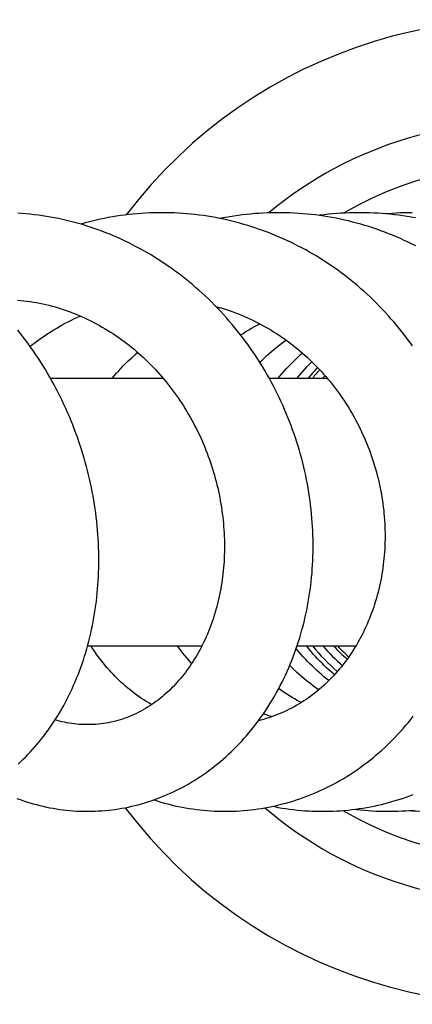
# Model space of a CAD drawing. Header units: millimetres. Extents: x 160 to 318, y 73 to 291.
# Tile 77 of 129: x 311.86 to 314.34, y 89.71 to 95.96. Entities that reach past the tile are written whole.
import ezdxf

# ---------------------------------------------------------------- set-up
doc = ezdxf.new("R2010")
doc.units = ezdxf.units.MM
doc.header["$LTSCALE"] = 30.734
doc.layers.get('0').update_dxf_attribs({"linetype": 'CONTINUOUS'})

msp = doc.modelspace()

# ---------------------------------------------------------------- linework, layer by layer
at = {"color": 7, "linetype": 'Continuous'}
for p, q in [((313.1097, 94.1243), (313.1239, 94.1285)), ((312.0494, 93.6811), (312.763, 93.6811)), ((313.4362, 93.6811), (313.8035, 93.6811)), ((312.2855, 91.9811), (313.0102, 91.9811)), ((313.6133, 91.9811), (313.9858, 91.9811))]:
    msp.add_line(p, q, dxfattribs=at)
for points in [[(312.327, 94.631), (312.3021, 94.6394), (312.2772, 94.6474), (312.2523, 94.6551), (312.2273, 94.6624), (312.2023, 94.6693), (312.1772, 94.6758), (312.152, 94.682), (312.1268, 94.6878), (312.1015, 94.6932), (312.0761, 94.6983), (312.0506, 94.703), (312.025, 94.7074), (311.9993, 94.7114), (311.9736, 94.715), (311.9479, 94.7183), (311.922, 94.7212), (311.8962, 94.7237), (311.8703, 94.7259), (311.8444, 94.7276)], [(312.7559, 94.731), (312.7303, 94.7308), (312.7039, 94.7303), (312.6775, 94.7293), (312.6512, 94.728), (312.6249, 94.7264), (312.5987, 94.7243), (312.5725, 94.7219), (312.5464, 94.7191), (312.5204, 94.7159), (312.4945, 94.7124), (312.4685, 94.7085), (312.4427, 94.7042), (312.4169, 94.6995), (312.3911, 94.6945), (312.3653, 94.6891), (312.3396, 94.6833), (312.3139, 94.6771), (312.2883, 94.6706), (312.2628, 94.6637), (312.2426, 94.6579)], [(313.401, 94.6159), (313.376, 94.6249), (313.351, 94.6335), (313.326, 94.6417), (313.3008, 94.6496), (313.2756, 94.6571), (313.2503, 94.6642), (313.225, 94.671), (313.1995, 94.6774), (313.174, 94.6835), (313.1484, 94.6892), (313.1228, 94.6945), (313.097, 94.6995), (313.0712, 94.7041), (313.0453, 94.7084), (313.0193, 94.7123), (312.9933, 94.7158), (312.9672, 94.719), (312.941, 94.7218), (312.9148, 94.7242), (312.8885, 94.7263), (312.8623, 94.728), (312.836, 94.7293), (312.8097, 94.7302), (312.7834, 94.7308), (312.7559, 94.731)], [(313.4948, 94.731), (313.4763, 94.7309), (313.4497, 94.7305), (313.4232, 94.7297), (313.3967, 94.7285), (313.3702, 94.7269), (313.3438, 94.725), (313.3175, 94.7227), (313.2912, 94.72), (313.265, 94.717), (313.2388, 94.7135), (313.2126, 94.7098), (313.1865, 94.7056), (313.1605, 94.7011), (313.1345, 94.6962), (313.1245, 94.6942)], [(313.65, 94.7247), (313.6234, 94.7267), (313.5966, 94.7283), (313.5699, 94.7295), (313.5432, 94.7304), (313.5164, 94.7309), (313.4948, 94.731)], [(314.3658, 94.52), (314.3416, 94.5322), (314.3173, 94.544), (314.2928, 94.5554), (314.2682, 94.5666), (314.2435, 94.5773), (314.2186, 94.5878), (314.1936, 94.5978), (314.1685, 94.6075), (314.1433, 94.6169), (314.118, 94.6258), (314.0927, 94.6345), (314.0673, 94.6427), (314.0418, 94.6505), (314.0163, 94.658), (313.9907, 94.6652), (313.965, 94.6719), (313.9392, 94.6783), (313.9134, 94.6843), (313.8874, 94.69), (313.8614, 94.6953), (313.8353, 94.7003), (313.8091, 94.7048), (313.7828, 94.7091), (313.7564, 94.7129), (313.7299, 94.7164), (313.7033, 94.7195), (313.6767, 94.7223), (313.65, 94.7247)], [(314.0075, 94.731), (313.9986, 94.731), (313.9717, 94.7307), (313.9449, 94.73), (313.918, 94.7289), (313.8911, 94.7275), (313.8643, 94.7257), (313.8375, 94.7235), (313.8108, 94.7209), (313.7841, 94.7179), (313.7575, 94.7146), (313.7507, 94.7137)], [(314.3627, 94.6976), (314.3366, 94.7024), (314.3104, 94.7068), (314.2843, 94.7108), (314.258, 94.7145), (314.2317, 94.7178), (314.2054, 94.7207), (314.179, 94.7233), (314.1526, 94.7255), (314.1261, 94.7273), (314.0996, 94.7288), (314.073, 94.7299), (314.0464, 94.7306), (314.0197, 94.731), (314.0075, 94.731)], [(314.3433, 94.731), (314.3224, 94.7309), (314.2955, 94.7304), (314.2687, 94.7296), (314.2419, 94.7283), (314.2151, 94.7267), (314.1884, 94.7248), (314.1753, 94.7236)], [(312.2912, 90.9312), (312.3126, 90.9315), (312.3339, 90.9322), (312.3551, 90.9332), (312.3764, 90.9345), (312.3975, 90.9363), (312.4187, 90.9384), (312.4397, 90.9408), (312.4607, 90.9436), (312.4816, 90.9468), (312.5025, 90.9503), (312.5233, 90.9541), (312.5441, 90.9584), (312.5649, 90.9629), (312.5856, 90.9679), (312.6063, 90.9732), (312.6269, 90.9789), (312.6475, 90.9849), (312.668, 90.9913), (312.6885, 90.9981), (312.7089, 91.0052), (312.7293, 91.0127), (312.7495, 91.0205), (312.7697, 91.0287), (312.7897, 91.0372), (312.8097, 91.0461), (312.8296, 91.0553), (312.8493, 91.0648), (312.8689, 91.0748), (312.8884, 91.085), (312.9077, 91.0956), (312.9268, 91.1064), (312.9458, 91.1177), (312.9647, 91.1292), (312.9833, 91.141), (313.0018, 91.1532), (313.0202, 91.1657), (313.0384, 91.1785), (313.0564, 91.1916), (313.0743, 91.2051), (313.092, 91.2189), (313.1096, 91.2331), (313.127, 91.2475), (313.1443, 91.2624), (313.1614, 91.2775), (313.1783, 91.293), (313.1951, 91.3088), (313.2116, 91.3249), (313.228, 91.3414), (313.2442, 91.3582), (313.2602, 91.3753), (313.276, 91.3926), (313.2916, 91.4104), (313.307, 91.4283), (313.3221, 91.4466), (313.337, 91.4652), (313.3516, 91.484), (313.3661, 91.5032), (313.3802, 91.5225), (313.3941, 91.5421), (313.4078, 91.562), (313.4211, 91.5821), (313.4342, 91.6024), (313.447, 91.623), (313.4595, 91.6437), (313.4718, 91.6647), (313.4837, 91.6859), (313.4954, 91.7074), (313.5069, 91.7291), (313.518, 91.7511), (313.5289, 91.7733), (313.5396, 91.7958), (313.5499, 91.8186), (313.56, 91.8415), (313.5698, 91.8648), (313.5793, 91.8882), (313.5885, 91.9118), (313.5974, 91.9357), (313.606, 91.9597), (313.6143, 91.984), (313.6223, 92.0084), (313.63, 92.033), (313.6373, 92.0577), (313.6443, 92.0826), (313.651, 92.1076), (313.6574, 92.1328), (313.6634, 92.158), (313.6691, 92.1834), (313.6745, 92.2089), (313.6795, 92.2344), (313.6843, 92.2601), (313.6886, 92.2859), (313.6927, 92.3117), (313.6964, 92.3377), (313.6997, 92.3637), (313.7028, 92.3899), (313.7055, 92.4161), (313.7078, 92.4425), (313.7098, 92.4689), (313.7115, 92.4955), (313.7129, 92.5222), (313.7139, 92.5489), (313.7145, 92.5758), (313.7149, 92.6027), (313.7148, 92.6297), (313.7145, 92.6567), (313.7138, 92.6838), (313.7127, 92.7109), (313.7113, 92.738), (313.7096, 92.7652), (313.7075, 92.7924), (313.705, 92.8196), (313.7022, 92.8468), (313.6991, 92.8739), (313.6957, 92.901), (313.6919, 92.9281), (313.6877, 92.9552), (313.6832, 92.9821), (313.6784, 93.009), (313.6733, 93.0358), (313.6678, 93.0626), (313.662, 93.0892), (313.6558, 93.1159), (313.6493, 93.1424), (313.6425, 93.1689), (313.6353, 93.1954), (313.6278, 93.2219), (313.6199, 93.2483), (313.6117, 93.2747), (313.6031, 93.301), (313.5942, 93.3272), (313.585, 93.3534), (313.5754, 93.3795), (313.5655, 93.4055), (313.5553, 93.4314), (313.5447, 93.4571), (313.5338, 93.4828), (313.5226, 93.5083), (313.5111, 93.5336), (313.4993, 93.5588), (313.4871, 93.5838), (313.4747, 93.6087), (313.462, 93.6333), (313.4489, 93.6578), (313.4356, 93.6821), (313.422, 93.7062), (313.4081, 93.7301), (313.3939, 93.7538), (313.3794, 93.7772), (313.3647, 93.8005), (313.3497, 93.8236), (313.3344, 93.8464), (313.3187, 93.8691), (313.3028, 93.8915), (313.2866, 93.9138), (313.2701, 93.9359), (313.2533, 93.9578), (313.2362, 93.9795), (313.2189, 94.001), (313.2012, 94.0223), (313.1833, 94.0433), (313.1651, 94.0641), (313.1467, 94.0846), (313.128, 94.1049), (313.1091, 94.1249), (313.0899, 94.1447), (313.0705, 94.1642), (313.0509, 94.1834), (313.031, 94.2023), (313.011, 94.2209), (312.9907, 94.2392), (312.9703, 94.2572), (312.9496, 94.2749), (312.9288, 94.2923), (312.9077, 94.3093), (312.8865, 94.3261), (312.8651, 94.3425), (312.8435, 94.3586), (312.8218, 94.3744), (312.7998, 94.3899), (312.7777, 94.405), (312.7554, 94.4199), (312.7329, 94.4344), (312.7103, 94.4486), (312.6874, 94.4625), (312.6644, 94.4761), (312.6412, 94.4894), (312.6178, 94.5024), (312.5942, 94.515), (312.5705, 94.5273), (312.5467, 94.5392), (312.5227, 94.5509), (312.4986, 94.5621), (312.4743, 94.5731), (312.45, 94.5836), (312.4256, 94.5938), (312.401, 94.6037), (312.3764, 94.6132), (312.3517, 94.6223), (312.327, 94.631)], [(314.3453, 93.885), (314.3295, 93.907), (314.3134, 93.9289), (314.297, 93.9507), (314.2803, 93.9722), (314.2633, 93.9935), (314.246, 94.0146), (314.2284, 94.0355), (314.2105, 94.0562), (314.1924, 94.0766), (314.174, 94.0968), (314.1554, 94.1168), (314.1365, 94.1364), (314.1173, 94.1558), (314.098, 94.175), (314.0784, 94.1938), (314.0585, 94.2124), (314.0385, 94.2306), (314.0182, 94.2486), (313.9978, 94.2663), (313.9772, 94.2836), (313.9563, 94.3007), (313.9353, 94.3174), (313.9141, 94.3338), (313.8928, 94.3499), (313.8712, 94.3656), (313.8494, 94.3811), (313.8275, 94.3963), (313.8053, 94.4112), (313.7829, 94.4258), (313.7602, 94.4401), (313.7374, 94.4541), (313.7144, 94.4678), (313.6912, 94.4812), (313.6678, 94.4943), (313.6443, 94.507), (313.6206, 94.5194), (313.5967, 94.5315), (313.5726, 94.5433), (313.5485, 94.5547), (313.5242, 94.5658), (313.4997, 94.5765), (313.4752, 94.5869), (313.4505, 94.597), (313.4258, 94.6066), (313.401, 94.6159)], [(311.8419, 94.1764), (311.862, 94.1745), (311.8821, 94.1723), (311.9021, 94.1698), (311.9221, 94.1669), (311.942, 94.1638), (311.9619, 94.1603), (311.9817, 94.1564), (312.0014, 94.1523), (312.0211, 94.1479), (312.0407, 94.1431), (312.0601, 94.138), (312.0795, 94.1327), (312.0988, 94.127), (312.1181, 94.121), (312.1373, 94.1147), (312.1564, 94.108), (312.1754, 94.1011), (312.1944, 94.0939), (312.2133, 94.0863), (312.2321, 94.0785), (312.2508, 94.0703), (312.2695, 94.0618), (312.288, 94.0531), (312.3064, 94.044), (312.3247, 94.0347), (312.3429, 94.0251), (312.3609, 94.0152), (312.3787, 94.0051), (312.3965, 93.9947), (312.414, 93.984), (312.4314, 93.973), (312.4487, 93.9618), (312.4657, 93.9504), (312.4826, 93.9387), (312.4993, 93.9268), (312.5157, 93.9147), (312.5319, 93.9024), (312.548, 93.8899), (312.5639, 93.8771), (312.5797, 93.864), (312.5954, 93.8507), (312.6109, 93.8371), (312.6263, 93.8233), (312.6415, 93.8092), (312.6565, 93.7949), (312.6714, 93.7804), (312.686, 93.7656), (312.7005, 93.7506), (312.7149, 93.7354), (312.729, 93.72), (312.7429, 93.7044), (312.7566, 93.6886), (312.7702, 93.6727), (312.7835, 93.6565), (312.7966, 93.6402), (312.8094, 93.6237), (312.8221, 93.607), (312.8345, 93.5902), (312.8467, 93.5732), (312.8586, 93.5561), (312.8704, 93.5389), (312.8818, 93.5215), (312.8931, 93.504), (312.9041, 93.4864), (312.9149, 93.4686), (312.9255, 93.4506), (312.9359, 93.4324), (312.9461, 93.4141), (312.9561, 93.3956), (312.9658, 93.377), (312.9753, 93.3582), (312.9846, 93.3393), (312.9937, 93.3202), (313.0026, 93.3011), (313.0112, 93.2818), (313.0195, 93.2624), (313.0276, 93.2429), (313.0355, 93.2233), (313.0431, 93.2037), (313.0505, 93.1839), (313.0576, 93.1642), (313.0645, 93.1443), (313.0711, 93.1244), (313.0774, 93.1045), (313.0835, 93.0845), (313.0893, 93.0645), (313.0949, 93.0444), (313.1002, 93.0244), (313.1052, 93.0043), (313.11, 92.9841), (313.1145, 92.964), (313.1188, 92.9437), (313.1229, 92.9234), (313.1267, 92.903), (313.1302, 92.8826), (313.1335, 92.8621), (313.1365, 92.8416), (313.1393, 92.8211), (313.1418, 92.8006), (313.1441, 92.7801), (313.1461, 92.7596), (313.1479, 92.7391), (313.1493, 92.7186), (313.1506, 92.6982), (313.1515, 92.6778), (313.1522, 92.6575), (313.1527, 92.6372), (313.1529, 92.617), (313.1528, 92.5969), (313.1525, 92.5768), (313.152, 92.5569), (313.1511, 92.537), (313.1501, 92.5172), (313.1487, 92.4975), (313.1472, 92.4779), (313.1454, 92.4584), (313.1433, 92.4389), (313.141, 92.4195), (313.1384, 92.4001), (313.1356, 92.3809), (313.1325, 92.3617), (313.1292, 92.3426), (313.1256, 92.3236), (313.1218, 92.3047), (313.1178, 92.2859), (313.1135, 92.2672), (313.109, 92.2487), (313.1043, 92.2303), (313.0993, 92.212), (313.0941, 92.1939), (313.0886, 92.176), (313.083, 92.1582), (313.0771, 92.1407), (313.0711, 92.1232), (313.0648, 92.106), (313.0583, 92.0889), (313.0515, 92.072), (313.0446, 92.0553), (313.0375, 92.0388), (313.0301, 92.0225), (313.0226, 92.0063), (313.0148, 91.9903), (313.0068, 91.9745), (312.9986, 91.9589), (312.9902, 91.9434), (312.9816, 91.9281), (312.9728, 91.913), (312.9637, 91.8981), (312.9545, 91.8834), (312.945, 91.8688), (312.9354, 91.8545), (312.9256, 91.8404), (312.9155, 91.8265), (312.9053, 91.8128), (312.8949, 91.7994), (312.8844, 91.7862), (312.8736, 91.7732), (312.8627, 91.7605), (312.8516, 91.748), (312.8404, 91.7358), (312.829, 91.7238), (312.8174, 91.7121), (312.8057, 91.7007), (312.7938, 91.6895), (312.7818, 91.6785), (312.7696, 91.6678), (312.7572, 91.6574), (312.7447, 91.6472), (312.7319, 91.6373), (312.719, 91.6276), (312.7059, 91.6182), (312.6926, 91.6091), (312.6792, 91.6002), (312.6655, 91.5916), (312.6517, 91.5833), (312.6378, 91.5752), (312.6237, 91.5675), (312.6095, 91.5601), (312.5951, 91.553), (312.5806, 91.5462), (312.5661, 91.5397), (312.5514, 91.5335), (312.5366, 91.5277), (312.5217, 91.5223), (312.5068, 91.5171), (312.4918, 91.5123), (312.4767, 91.5078), (312.4615, 91.5037), (312.4463, 91.4999), (312.4311, 91.4965), (312.4158, 91.4934), (312.4004, 91.4907), (312.3851, 91.4883)], [(313.0989, 94.1355), (313.1047, 94.1339), (313.1245, 94.1283), (313.1441, 94.1224), (313.1637, 94.1162), (313.1833, 94.1096), (313.2027, 94.1028), (313.2222, 94.0956), (313.2415, 94.0881), (313.2607, 94.0803), (313.2799, 94.0722), (313.2989, 94.0638), (313.3179, 94.0552), (313.3367, 94.0462), (313.3554, 94.0369), (313.3739, 94.0274), (313.3923, 94.0176), (313.4106, 94.0075), (313.4287, 93.9971), (313.4466, 93.9865), (313.4644, 93.9756), (313.4819, 93.9644), (313.4994, 93.953), (313.5166, 93.9414), (313.5336, 93.9295), (313.5504, 93.9174), (313.567, 93.9051), (313.5834, 93.8925), (313.5997, 93.8797), (313.6158, 93.8666), (313.6317, 93.8533), (313.6475, 93.8397), (313.6631, 93.8258), (313.6786, 93.8117), (313.6938, 93.7974), (313.7089, 93.7829), (313.7238, 93.7681), (313.7385, 93.7531), (313.753, 93.7378), (313.7673, 93.7224), (313.7813, 93.7068), (313.7952, 93.6909), (313.8088, 93.6749), (313.8222, 93.6587), (313.8354, 93.6423), (313.8484, 93.6257), (313.8611, 93.609), (313.8735, 93.5921), (313.8857, 93.5751), (313.8977, 93.5579), (313.9093, 93.5406), (313.9208, 93.5232), (313.932, 93.5056), (313.9429, 93.4879), (313.9536, 93.47), (313.9641, 93.4519), (313.9744, 93.4337), (313.9844, 93.4153), (313.9942, 93.3968), (314.0038, 93.3781), (314.0131, 93.3592), (314.0222, 93.3402), (314.031, 93.3211), (314.0396, 93.3019), (314.0479, 93.2825), (314.0559, 93.2631), (314.0637, 93.2435), (314.0712, 93.2239), (314.0785, 93.2042), (314.0855, 93.1844), (314.0922, 93.1645), (314.0986, 93.1446), (314.1048, 93.1247), (314.1106, 93.1047), (314.1162, 93.0847), (314.1216, 93.0646), (314.1266, 93.0445), (314.1314, 93.0244), (314.1359, 93.0043), (314.1401, 92.9841), (314.144, 92.9638), (314.1477, 92.9435), (314.1511, 92.9232), (314.1543, 92.9028), (314.1571, 92.8823), (314.1597, 92.8618), (314.1621, 92.8413), (314.1641, 92.8208), (314.1659, 92.8002), (314.1674, 92.7796), (314.1686, 92.7591), (314.1696, 92.7386), (314.1702, 92.7181), (314.1706, 92.6976), (314.1707, 92.6772), (314.1706, 92.6568), (314.1701, 92.6366), (314.1694, 92.6163), (314.1684, 92.5962), (314.1672, 92.5761), (314.1657, 92.5561), (314.1639, 92.5362), (314.1618, 92.5163), (314.1595, 92.4966), (314.1569, 92.4769), (314.154, 92.4572), (314.1509, 92.4377), (314.1475, 92.4182), (314.1438, 92.3988), (314.1398, 92.3794), (314.1356, 92.3601), (314.1311, 92.3409), (314.1263, 92.3218), (314.1213, 92.3028), (314.116, 92.2839), (314.1105, 92.2651), (314.1047, 92.2465), (314.0987, 92.2279), (314.0923, 92.2096), (314.0858, 92.1913), (314.079, 92.1733), (314.072, 92.1553), (314.0647, 92.1376), (314.0572, 92.12), (314.0494, 92.1027), (314.0415, 92.0855), (314.0333, 92.0685), (314.0248, 92.0516), (314.0162, 92.035), (314.0073, 92.0185), (313.9982, 92.0022), (313.9888, 91.9861), (313.9792, 91.9702), (313.9694, 91.9544), (313.9593, 91.9388), (313.9489, 91.9234), (313.9384, 91.9081), (313.9276, 91.8931), (313.9166, 91.8782), (313.9053, 91.8635), (313.8939, 91.8491), (313.8822, 91.8349), (313.8704, 91.8209), (313.8583, 91.8072), (313.846, 91.7937), (313.8336, 91.7804), (313.821, 91.7674), (313.8081, 91.7546), (313.7952, 91.7421), (313.782, 91.7299), (313.7687, 91.7179), (313.7552, 91.7062), (313.7415, 91.6948), (313.7277, 91.6836), (313.7136, 91.6728), (313.6995, 91.6621), (313.6851, 91.6518), (313.6706, 91.6417), (313.6559, 91.6319), (313.641, 91.6223), (313.6259, 91.613), (313.6106, 91.604), (313.5952, 91.5953), (313.5797, 91.5869), (313.564, 91.5788), (313.5481, 91.571), (313.5322, 91.5635), (313.5161, 91.5563), (313.4999, 91.5494), (313.4836, 91.5429), (313.4672, 91.5366), (313.4507, 91.5307), (313.4341, 91.5251), (313.4175, 91.5199), (313.4008, 91.5149), (313.384, 91.5104), (313.3685, 91.5064)], [(311.9208, 93.883), (311.936, 93.895), (311.9525, 93.9076), (311.9692, 93.92), (311.986, 93.9322), (312.0029, 93.944), (312.02, 93.9556), (312.0372, 93.9668), (312.0545, 93.9778), (312.072, 93.9885), (312.0896, 93.999), (312.1074, 94.0092), (312.1253, 94.0191), (312.1435, 94.0288), (312.1618, 94.0382), (312.1803, 94.0474), (312.1989, 94.0563), (312.2176, 94.0649), (312.2365, 94.0732), (312.2405, 94.0748)], [(313.2555, 93.955), (313.2711, 93.9652), (313.2887, 93.9762), (313.3065, 93.987), (313.3244, 93.9976), (313.3426, 94.0078), (313.3608, 94.0178), (313.3764, 94.026)], [(311.8449, 91.231), (311.8606, 91.2455), (311.8761, 91.2604), (311.8915, 91.2756), (311.9067, 91.2911), (311.9217, 91.307), (311.9366, 91.3232), (311.9513, 91.3398), (311.9658, 91.3566), (311.9801, 91.3738), (311.9942, 91.3914), (312.0081, 91.4092), (312.0218, 91.4273), (312.0352, 91.4458), (312.0484, 91.4645), (312.0614, 91.4835), (312.0742, 91.5028), (312.0867, 91.5223), (312.0989, 91.5421), (312.1109, 91.5622), (312.1227, 91.5825), (312.1341, 91.603), (312.1453, 91.6237), (312.1562, 91.6447), (312.1669, 91.6659), (312.1773, 91.6874), (312.1874, 91.709), (312.1972, 91.7309), (312.2068, 91.7531), (312.2161, 91.7755), (312.2251, 91.7982), (312.2339, 91.8211), (312.2424, 91.8442), (312.2506, 91.8676), (312.2585, 91.8912), (312.2661, 91.915), (312.2735, 91.9389), (312.2805, 91.9631), (312.2873, 91.9875), (312.2937, 92.012), (312.2998, 92.0367), (312.3057, 92.0615), (312.3112, 92.0865), (312.3164, 92.1116), (312.3213, 92.1369), (312.3259, 92.1623), (312.3302, 92.1878), (312.3341, 92.2134), (312.3378, 92.239), (312.3411, 92.2648), (312.3441, 92.2906), (312.3467, 92.3164), (312.3491, 92.3424), (312.3512, 92.3685), (312.3529, 92.3947), (312.3543, 92.4211), (312.3554, 92.4475), (312.3562, 92.474), (312.3566, 92.5006), (312.3567, 92.5273), (312.3565, 92.5541), (312.356, 92.581), (312.3552, 92.6079), (312.354, 92.6349), (312.3525, 92.6619), (312.3507, 92.689), (312.3485, 92.7161), (312.3461, 92.7433), (312.3433, 92.7704), (312.3402, 92.7976), (312.3367, 92.8248), (312.333, 92.8519), (312.3289, 92.879), (312.3245, 92.9061), (312.3198, 92.9331), (312.3148, 92.9601), (312.3094, 92.9871), (312.3038, 93.0139), (312.2978, 93.0407), (312.2915, 93.0675), (312.2849, 93.0942), (312.278, 93.1208), (312.2707, 93.1473), (312.2632, 93.1738), (312.2553, 93.2003), (312.2471, 93.2268), (312.2386, 93.2532), (312.2297, 93.2796), (312.2205, 93.3059), (312.211, 93.3322), (312.2012, 93.3583), (312.1911, 93.3844), (312.1806, 93.4104), (312.1699, 93.4363), (312.1588, 93.462), (312.1474, 93.4876), (312.1358, 93.5131), (312.1238, 93.5385), (312.1115, 93.5637), (312.099, 93.5888), (312.0861, 93.6137), (312.073, 93.6384), (312.0596, 93.663), (312.0459, 93.6873), (312.032, 93.7114), (312.0178, 93.7354), (312.0033, 93.7591), (311.9885, 93.7826), (311.9735, 93.8059), (311.9582, 93.829), (311.9427, 93.8519), (311.9268, 93.8746), (311.9107, 93.8971), (311.8943, 93.9195), (311.8776, 93.9416), (311.8607, 93.9635), (311.8435, 93.9853)], [(313.3767, 93.7816), (313.3911, 93.7957), (313.4061, 93.81), (313.4213, 93.8241), (313.4368, 93.8378), (313.4524, 93.8514), (313.4681, 93.8647), (313.4841, 93.8777), (313.5002, 93.8905), (313.5164, 93.903), (313.5329, 93.9153), (313.5431, 93.9226)], [(312.4421, 93.6811), (312.4549, 93.6962), (312.4687, 93.7119), (312.4827, 93.7275), (312.497, 93.7429), (312.5115, 93.7581), (312.5262, 93.7731), (312.5412, 93.7879), (312.5564, 93.8024), (312.5718, 93.8168), (312.5874, 93.8309), (312.6027, 93.8443)], [(313.4935, 93.6811), (313.5052, 93.6952), (313.5188, 93.711), (313.5327, 93.7266), (313.5468, 93.7421), (313.5611, 93.7573), (313.5756, 93.7723), (313.5903, 93.787), (313.6053, 93.8016), (313.6204, 93.8159), (313.6358, 93.8299), (313.6472, 93.84)], [(313.6137, 93.6811), (313.6234, 93.6928), (313.6367, 93.7085), (313.6502, 93.7239), (313.6639, 93.7391), (313.6778, 93.7541), (313.692, 93.7689), (313.7063, 93.7834), (313.7073, 93.7844)], [(313.6855, 93.6811), (313.6869, 93.6827), (313.7, 93.6986), (313.7135, 93.7143), (313.7271, 93.7297), (313.7409, 93.7449), (313.7436, 93.7477)], [(312.6914, 91.6083), (312.6881, 91.6102), (312.6727, 91.6193), (312.6573, 91.6287), (312.6422, 91.6384), (312.6271, 91.6483), (312.6122, 91.6586), (312.5975, 91.6691), (312.5829, 91.6799), (312.5685, 91.6909), (312.5543, 91.7022), (312.5402, 91.7137), (312.5264, 91.7255), (312.5127, 91.7375), (312.4993, 91.7497), (312.486, 91.7622), (312.4729, 91.7749), (312.4599, 91.7879), (312.4471, 91.8011), (312.4345, 91.8146), (312.4221, 91.8284), (312.4098, 91.8424), (312.3977, 91.8566), (312.3858, 91.8711), (312.374, 91.8858), (312.3625, 91.9008), (312.3512, 91.916), (312.3401, 91.9314), (312.3291, 91.947), (312.3184, 91.9628), (312.308, 91.9788), (312.3065, 91.9811)], [(312.9448, 91.8684), (312.9389, 91.875), (312.9263, 91.8898), (312.9138, 91.9047), (312.9016, 91.9199), (312.8896, 91.9352), (312.8779, 91.9507), (312.8664, 91.9664), (312.856, 91.9811)], [(313.8143, 91.7608), (313.7995, 91.7726), (313.7837, 91.7856), (313.7682, 91.7987), (313.7528, 91.8121), (313.7377, 91.8258), (313.7229, 91.8396), (313.7083, 91.8536), (313.6939, 91.8678), (313.6798, 91.8822), (313.6659, 91.8968), (313.6522, 91.9116), (313.6389, 91.9265), (313.6257, 91.9417), (313.6128, 91.957), (313.6074, 91.9637)], [(313.85, 91.798), (313.8458, 91.8015), (313.8305, 91.8149), (313.8153, 91.8285), (313.8004, 91.8423), (313.7857, 91.8564), (313.7713, 91.8706), (313.7571, 91.8851), (313.7431, 91.8997), (313.7293, 91.9146), (313.7158, 91.9297), (313.7025, 91.945), (313.6894, 91.9605), (313.6765, 91.9763), (313.6727, 91.9811)], [(313.7507, 91.7025), (313.7345, 91.7138), (313.7182, 91.7256), (313.7021, 91.7376), (313.6862, 91.7499), (313.6704, 91.7624), (313.6548, 91.7753), (313.6394, 91.7884), (313.6241, 91.8017), (313.6091, 91.8153), (313.5943, 91.8291), (313.5796, 91.8432), (313.5663, 91.8564)], [(313.6392, 91.6212), (313.6316, 91.6252), (313.6147, 91.6346), (313.5979, 91.6443), (313.5813, 91.6542), (313.5648, 91.6643), (313.5486, 91.6748), (313.5324, 91.6855), (313.5164, 91.6964), (313.5006, 91.7077), (313.497, 91.7103)], [(312.285, 91.4812), (312.2788, 91.4812), (312.2631, 91.4815), (312.2474, 91.4822), (312.2317, 91.4832), (312.216, 91.4845), (312.2004, 91.4862), (312.1847, 91.4882), (312.1691, 91.4906), (312.1536, 91.4933), (312.1381, 91.4964), (312.1226, 91.4997), (312.1073, 91.5034), (312.092, 91.5074), (312.0795, 91.511)], [(313.1584, 90.9312), (313.1826, 90.9314), (313.2055, 90.932), (313.2284, 90.9329), (313.2512, 90.9342), (313.274, 90.9359), (313.2967, 90.9379), (313.3193, 90.9402), (313.3419, 90.943), (313.3644, 90.946), (313.3869, 90.9495), (313.4093, 90.9533), (313.4316, 90.9574), (313.4539, 90.9619), (313.4762, 90.9668), (313.4985, 90.9721), (313.5207, 90.9777), (313.5428, 90.9836), (313.5649, 90.99), (313.587, 90.9966), (313.6089, 91.0037), (313.6308, 91.0111), (313.6526, 91.0188), (313.6743, 91.0269), (313.6959, 91.0354), (313.7174, 91.0442), (313.7388, 91.0533), (313.76, 91.0628), (313.7811, 91.0726), (313.8021, 91.0827), (313.8229, 91.0932), (313.8436, 91.104), (313.8641, 91.1151), (313.8844, 91.1266), (313.9046, 91.1383), (313.9246, 91.1504), (313.9444, 91.1628), (313.964, 91.1755), (313.9835, 91.1885), (314.0028, 91.2018), (314.0219, 91.2155), (314.0408, 91.2294), (314.0597, 91.2438), (314.0783, 91.2584), (314.0968, 91.2734), (314.1151, 91.2887), (314.1332, 91.3043), (314.1512, 91.3202), (314.1689, 91.3365), (314.1865, 91.353), (314.2038, 91.3699), (314.221, 91.387), (314.2379, 91.4045), (314.2546, 91.4222), (314.2711, 91.4402), (314.2873, 91.4585), (314.3033, 91.4771), (314.319, 91.4959), (314.3345, 91.515), (314.3497, 91.5343)], [(313.4539, 91.5318), (313.4521, 91.5324), (313.4344, 91.5383), (313.4168, 91.5444), (313.4, 91.5507)], [(312.3851, 91.4883), (312.3696, 91.4863), (312.3541, 91.4846), (312.3386, 91.4832), (312.3231, 91.4822), (312.3075, 91.4815), (312.2919, 91.4812), (312.285, 91.4812)], [(311.8375, 91.0129), (311.858, 91.0054), (311.8786, 90.9983), (311.8992, 90.9915), (311.9199, 90.9851), (311.9406, 90.9791), (311.9614, 90.9734), (311.9823, 90.9681), (312.0033, 90.9631), (312.0243, 90.9585), (312.0455, 90.9542), (312.0667, 90.9503), (312.0879, 90.9468), (312.1092, 90.9436), (312.1306, 90.9408), (312.152, 90.9383), (312.1734, 90.9362), (312.1948, 90.9345), (312.2162, 90.9331), (312.2376, 90.9321), (312.2591, 90.9315), (312.2805, 90.9312), (312.2912, 90.9312)], [(312.7049, 91.0038), (312.705, 91.0038), (312.7271, 90.9967), (312.7493, 90.99), (312.7715, 90.9837), (312.7938, 90.9777), (312.8162, 90.9721), (312.8387, 90.9669), (312.8612, 90.962), (312.8839, 90.9574), (312.9065, 90.9533), (312.9293, 90.9494), (312.9521, 90.946), (312.975, 90.9429), (312.9979, 90.9401), (313.0209, 90.9378), (313.0439, 90.9358), (313.0669, 90.9341), (313.0899, 90.9328), (313.1129, 90.9319), (313.136, 90.9314), (313.1584, 90.9312)], [(314.2144, 90.9927), (314.2358, 90.999), (314.2587, 91.0061), (314.2815, 91.0135), (314.3044, 91.0214), (314.3271, 91.0296), (314.3498, 91.0382)], [(313.4591, 90.9631), (313.47, 90.9608), (313.4939, 90.9563), (313.5179, 90.9522), (313.5419, 90.9485), (313.5659, 90.9451), (313.59, 90.9421), (313.6141, 90.9394), (313.6383, 90.9371), (313.6625, 90.9352), (313.6868, 90.9337), (313.7111, 90.9325), (313.7354, 90.9317), (313.7597, 90.9313), (313.7757, 90.9312)], [(313.7757, 90.9312), (313.7932, 90.9313), (313.8171, 90.9317), (313.8409, 90.9325), (313.8648, 90.9337), (313.8887, 90.9352), (313.9125, 90.9371), (313.9363, 90.9393), (313.96, 90.9419), (313.9837, 90.9448), (314.0074, 90.9481), (314.0309, 90.9517), (314.0544, 90.9557), (314.0778, 90.96), (314.1012, 90.9647), (314.1244, 90.9697), (314.1475, 90.9751), (314.1705, 90.9808), (314.1934, 90.9868), (314.2144, 90.9927)], [(313.981, 90.9445), (313.9879, 90.9436), (314.0128, 90.9408), (314.0377, 90.9383), (314.0627, 90.9362), (314.0877, 90.9345), (314.1128, 90.9331), (314.138, 90.9321), (314.1632, 90.9315), (314.1884, 90.9312), (314.201, 90.9312)], [(314.201, 90.9312), (314.2261, 90.9315), (314.2513, 90.9322), (314.2764, 90.9332), (314.3015, 90.9347), (314.3266, 90.9364), (314.3516, 90.9386)], [(314.3247, 90.9363), (314.343, 90.935), (314.3687, 90.9335), (314.3944, 90.9324), (314.4201, 90.9316), (314.4459, 90.9313), (314.4589, 90.9312)]]:
    msp.add_lwpolyline(points, dxfattribs=at)
for centre, radius, start, end in [((315.022, 92.8311), 3.125, 216.91515, 142.87638), ((315.022, 92.8311), 2.2, 239.45673, 120.41127), ((314.7602, 92.8312), 1.3499, 138.03052, 140.98027), ((314.7602, 92.831), 1.3499, 219.01968, 228.62123), ((314.7864, 92.8309), 1.2499, 222.83977, 227.39768)]:
    msp.add_arc(centre, radius, start, end, dxfattribs=at)
at = {"color": 9, "linetype": 'Continuous'}
for centre, radius, start, end in [((315.022, 92.8311), 2.475, 37.16003, 129.89323), ((314.7602, 92.8312), 1.3, 138.26258, 139.1709), ((314.7602, 92.831), 1.2999, 220.82905, 228.55614), ((314.761, 92.831), 1.2499, 222.83974, 228.35156), ((315.022, 92.8311), 2.475, 229.34993, 322.84005)]:
    msp.add_arc(centre, radius, start, end, dxfattribs=at)

doc.saveas('drawing.dxf')
